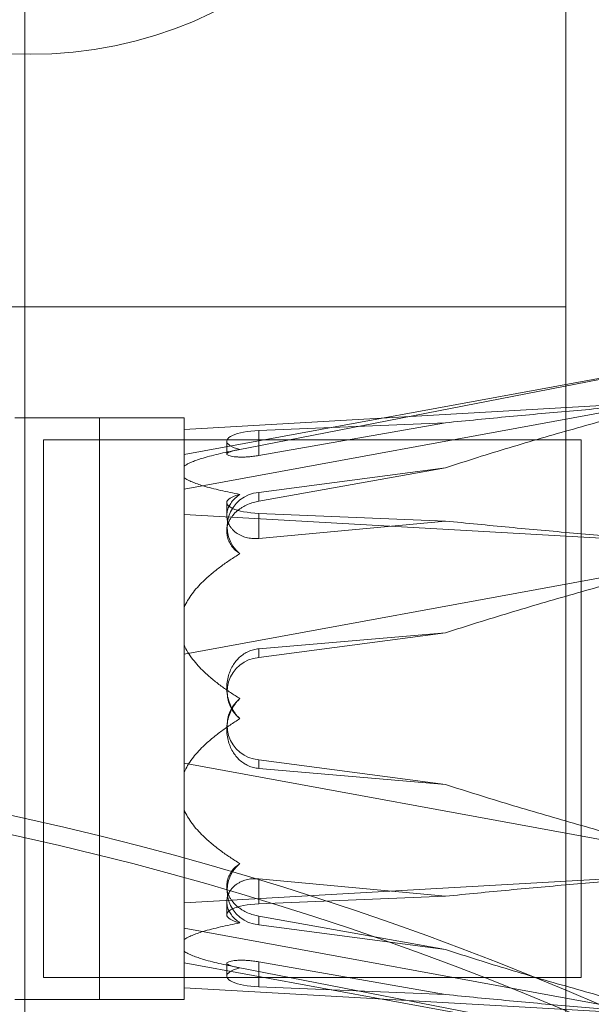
# Model space of a CAD drawing. Header units: inches. Extents: x 1 to 109, y 1 to 85.
# Tile 205 of 256: x 87.367 to 87.544, y 17.573 to 17.879. Entities that reach past the tile are written whole.
import ezdxf

# ---------------------------------------------------------------- set-up
doc = ezdxf.new("R2010")
doc.units = ezdxf.units.IN
doc.header["$MEASUREMENT"] = 0

msp = doc.modelspace()

# ---------------------------------------------------------------- linework, layer by layer
at = {"color": 7, "linetype": 'Continuous', "lineweight": 15, "ltscale": 5}
for p, q in [((87.36830915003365, 21.51910503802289), (87.36830915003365, 15.47743837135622)), ((87.53605915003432, 18.85202170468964), (87.53605915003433, 12.97260503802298)), ((87.53605915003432, 17.78952170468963), (87.5360591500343, 18.51868837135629)), ((87.13605915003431, 17.78952170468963), (87.53605915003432, 17.78952170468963)), ((87.57847581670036, 17.77320342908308), (87.41771466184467, 17.74374248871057)), ((87.57847581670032, 17.77320608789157), (87.43452812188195, 17.74522549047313)), ((87.5784758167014, 17.7625075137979), (87.41771466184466, 17.73304657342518)), ((87.41771466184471, 17.75154294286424), (87.57847581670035, 17.76068451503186)), ((87.39146794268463, 17.75516146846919), (87.36522122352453, 17.75516146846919)), ((87.39146794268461, 17.75516146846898), (87.3652212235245, 17.75516146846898)), ((87.41771466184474, 17.75516146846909), (87.39146794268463, 17.75516146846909)), ((87.41771466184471, 17.75516146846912), (87.39146794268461, 17.75516146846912)), ((87.39146794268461, 17.75515984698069), (87.39146794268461, 17.57471689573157)), ((87.39146794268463, 17.75515768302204), (87.39146794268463, 17.57471905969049)), ((87.41771466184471, 17.75515873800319), (87.41771466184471, 17.57472123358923)), ((87.41771466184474, 17.75514694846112), (87.41771466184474, 17.57471538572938)), ((87.49880074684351, 17.75359265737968), (87.440857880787, 17.75121039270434)), ((87.49880074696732, 17.75359265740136), (87.44085788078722, 17.74344517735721)), ((87.41771466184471, 17.75154294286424), (87.41771466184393, 17.74015545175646)), ((87.440857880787, 17.75121039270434), (87.44085788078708, 17.74344517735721)), ((87.37414248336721, 17.74827170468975), (87.54080915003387, 17.74827170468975)), ((87.37414248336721, 17.58160503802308), (87.37414248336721, 17.74827170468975)), ((87.43097305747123, 17.74788384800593), (87.43097305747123, 17.74391563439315)), ((87.54080915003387, 17.74827170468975), (87.54080915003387, 17.58160503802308)), ((87.41771466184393, 17.74015545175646), (87.41771466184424, 17.73654751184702)), ((87.44085788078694, 17.73197484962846), (87.49880074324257, 17.73965227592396)), ((87.4408578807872, 17.72926750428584), (87.49880073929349, 17.73965227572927)), ((87.41771466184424, 17.73654751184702), (87.41771466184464, 17.72516002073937)), ((87.41771466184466, 17.73304657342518), (87.41771466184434, 17.69634761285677)), ((87.44085788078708, 17.72926750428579), (87.44085788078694, 17.73197484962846)), ((87.43097305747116, 17.72881911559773), (87.43097305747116, 17.72484972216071)), ((87.44085788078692, 17.72549257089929), (87.44085788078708, 17.71772735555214)), ((87.49880074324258, 17.72311030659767), (87.44085788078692, 17.72549257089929)), ((87.41771466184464, 17.72516002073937), (87.57847581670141, 17.71601844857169)), ((87.44085788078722, 17.71772735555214), (87.49880073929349, 17.72311030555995)), ((87.43097305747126, 17.72125425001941), (87.43097305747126, 17.71987031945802)), ((87.41771466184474, 17.68185555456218), (87.57847581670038, 17.71131649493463)), ((87.41771466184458, 17.68472014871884), (87.41771466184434, 17.69634761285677)), ((87.49880074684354, 17.68846125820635), (87.44085788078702, 17.68078383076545)), ((87.49880074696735, 17.68846125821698), (87.44085788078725, 17.68349117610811)), ((87.41771466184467, 17.64802118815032), (87.41771466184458, 17.68472014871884)), ((87.44085788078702, 17.68078383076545), (87.44085788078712, 17.68349117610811)), ((87.41771466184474, 17.68185555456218), (87.41771466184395, 17.64515659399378)), ((87.43097305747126, 17.67144675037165), (87.43097305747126, 17.67006323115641)), ((87.43097305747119, 17.65981351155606), (87.43097305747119, 17.6584299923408)), ((87.44085788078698, 17.64909291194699), (87.49880074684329, 17.6414154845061)), ((87.44085788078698, 17.64909291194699), (87.44085788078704, 17.64638556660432)), ((87.57847581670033, 17.61856024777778), (87.41771466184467, 17.64802118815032)), ((87.49880074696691, 17.64141548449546), (87.44085788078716, 17.64638556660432)), ((87.41771466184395, 17.64515659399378), (87.41771466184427, 17.6335291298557)), ((87.41771466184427, 17.6335291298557), (87.41771466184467, 17.59683016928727)), ((87.57847581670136, 17.61385829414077), (87.41771466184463, 17.60471672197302)), ((87.43097305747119, 17.61000642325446), (87.43097305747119, 17.60862249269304)), ((87.44085788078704, 17.61214938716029), (87.44085788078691, 17.60438417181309)), ((87.44085788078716, 17.61214938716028), (87.49880073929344, 17.60676643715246)), ((87.44085788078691, 17.60438417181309), (87.49880074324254, 17.6067664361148)), ((87.41771466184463, 17.60471672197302), (87.41771466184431, 17.59332923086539)), ((87.43097305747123, 17.60502702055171), (87.43097305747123, 17.60105762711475)), ((87.44085788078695, 17.59790189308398), (87.4408578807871, 17.60060923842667)), ((87.44085788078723, 17.60060923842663), (87.49880073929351, 17.59022446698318)), ((87.49880074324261, 17.59022446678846), (87.44085788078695, 17.59790189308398)), ((87.41771466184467, 17.59683016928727), (87.57847581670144, 17.56736922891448)), ((87.41771466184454, 17.58972129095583), (87.41771466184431, 17.59332923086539)), ((87.41771466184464, 17.57833379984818), (87.41771466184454, 17.58972129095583)), ((87.41771466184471, 17.58613425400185), (87.57847581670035, 17.55667331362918)), ((87.43097305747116, 17.58596110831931), (87.43097305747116, 17.58199289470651)), ((87.49880074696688, 17.57628408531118), (87.44085788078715, 17.58643156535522)), ((87.44085788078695, 17.57866635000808), (87.44085788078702, 17.58643156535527)), ((87.43452733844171, 17.58465140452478), (87.57847581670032, 17.55667065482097)), ((87.54080915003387, 17.58160503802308), (87.37414248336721, 17.58160503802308)), ((87.44085788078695, 17.57866635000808), (87.49880074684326, 17.57628408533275)), ((87.57847581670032, 17.56919222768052), (87.41771466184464, 17.57833379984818)), ((87.36522122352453, 17.57471527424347), (87.39146794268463, 17.57471527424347)), ((87.3652212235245, 17.57471527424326), (87.39146794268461, 17.57471527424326)), ((87.39146794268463, 17.57471527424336), (87.41771466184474, 17.57471527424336)), ((87.39146794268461, 17.5747152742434), (87.41771466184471, 17.5747152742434))]:
    msp.add_line(p, q, dxfattribs=at)
at = {"color": 7, "linetype": 'Continuous', "lineweight": 15, "ltscale": 5, "flags": 128}
for points in [[(87.4350282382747, 17.7453220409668), (87.43411610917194, 17.74557473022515), (87.4333037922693, 17.74585505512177), (87.43260100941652, 17.74615966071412), (87.43201617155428, 17.7464849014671), (87.43155627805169, 17.74682688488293), (87.43122683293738, 17.74718151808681), (87.43103177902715, 17.74754455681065), (87.43097345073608, 17.74791165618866), (87.43105254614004, 17.74827842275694), (87.43126811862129, 17.74864046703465), (87.43161758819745, 17.74899345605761), (87.43209677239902, 17.74933316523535), (87.4326999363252, 17.74965552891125), (87.43341986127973, 17.74995668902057), (87.43424793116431, 17.7502330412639), (87.43517423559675, 17.75048127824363), (87.43618768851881, 17.75069842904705), (87.43727616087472, 17.75088189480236), (87.43842662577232, 17.75102947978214), (87.43962531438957, 17.7511394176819), (87.440857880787, 17.75121039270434)], [(87.44085788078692, 17.72549257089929), (87.43962531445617, 17.72556354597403), (87.43842662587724, 17.72567348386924), (87.43727616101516, 17.72582106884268), (87.43618768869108, 17.72600453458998), (87.43517423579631, 17.72622168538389), (87.43424793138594, 17.72646992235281), (87.43341986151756, 17.72674627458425), (87.43269993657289, 17.72704743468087), (87.43209677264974, 17.72736979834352), (87.43161758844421, 17.72770950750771), (87.43126811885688, 17.72806249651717), (87.43105254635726, 17.72842454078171), (87.43097345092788, 17.72879130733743), (87.43103177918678, 17.7291584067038), (87.43122683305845, 17.7295214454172), (87.43155627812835, 17.72987607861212), (87.4320161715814, 17.73021806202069), (87.43260100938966, 17.73054330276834), (87.43330379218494, 17.73084790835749), (87.43411610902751, 17.73112823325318), (87.43502823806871, 17.73138092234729)], [(87.43502823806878, 17.59849582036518), (87.4341161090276, 17.59874850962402), (87.43330379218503, 17.59902883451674), (87.43260100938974, 17.599333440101), (87.43201617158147, 17.59965868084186), (87.43155627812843, 17.60000066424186), (87.43122683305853, 17.60035529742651), (87.43103177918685, 17.60071833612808), (87.43097345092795, 17.60108543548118), (87.43105254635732, 17.60145220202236), (87.43126811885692, 17.60181424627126), (87.43161758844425, 17.60216723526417), (87.43209677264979, 17.60250694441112), (87.43269993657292, 17.60282930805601), (87.43341986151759, 17.60313046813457), (87.43424793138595, 17.60340682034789), (87.43517423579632, 17.60365505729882), (87.43618768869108, 17.6038722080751), (87.43727616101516, 17.60405567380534), (87.43842662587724, 17.60420325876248), (87.43962531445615, 17.60431319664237), (87.44085788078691, 17.60438417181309)], [(87.43502823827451, 17.58455470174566), (87.43411610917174, 17.58430201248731), (87.4333037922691, 17.58402168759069), (87.43260100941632, 17.58371708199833), (87.43201617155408, 17.58339184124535), (87.43155627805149, 17.58304985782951), (87.43122683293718, 17.58269522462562), (87.43103177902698, 17.58233218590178), (87.43097345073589, 17.58196508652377), (87.43105254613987, 17.58159831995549), (87.43126811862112, 17.58123627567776), (87.4316175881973, 17.5808832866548), (87.43209677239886, 17.58054357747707), (87.43269993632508, 17.58022121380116), (87.4334198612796, 17.57992005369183), (87.4342479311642, 17.5796437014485), (87.43517423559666, 17.57939546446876), (87.43618768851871, 17.57917831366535), (87.43727616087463, 17.57899484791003), (87.43842662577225, 17.57884726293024), (87.43962531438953, 17.57873732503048), (87.44085788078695, 17.57866635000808)]]:
    msp.add_lwpolyline(points, dxfattribs=at)
at = {"color": 7, "linetype": 'Continuous', "lineweight": 15, "ltscale": 25}
for centre, radius in [((87.37002285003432, 17.99785503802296), 0.1299999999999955), ((87.37002285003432, 17.99785503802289), 0.1300000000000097)]:
    msp.add_circle(centre, radius, dxfattribs=at)
for centre, radius, start, end in [((87.44175401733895, 17.72131579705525), 0.01069665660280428, 94.8057160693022, 231.0402736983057), ((87.44175401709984, 17.67012477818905), 0.01069665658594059, 94.8057147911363, 231.0402766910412), ((87.44175401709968, 17.65975196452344), 0.01069665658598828, 128.9597233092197, 265.1942852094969), ((87.15355915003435, 16.66477170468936), 0.9895833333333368, 3.137758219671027, 176.862241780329), ((87.15355915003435, 16.66477170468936), 0.9895833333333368, 3.137758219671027, 176.862241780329), ((87.15355915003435, 16.66477170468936), 0.983750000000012, 3.156382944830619, 176.8436170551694), ((87.15355915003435, 16.66477170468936), 0.983750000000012, 3.156382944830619, 176.8436170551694), ((87.44174207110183, 17.60855727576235), 0.01069200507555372, 128.897582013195, 265.2564282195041)]:
    msp.add_arc(centre, radius, start, end, dxfattribs=at)
at = {"color": 7, "linetype": 'Continuous', "lineweight": 15, "ltscale": 5}
for points, knots in [([(87.49880073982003, 17.7396522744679), (87.50208234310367, 17.74070954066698), (87.50864557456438, 17.74282408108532), (87.52184197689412, 17.74686500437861), (87.5384182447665, 17.75170185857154), (87.55840394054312, 17.75723593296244), (87.57178485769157, 17.76075023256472), (87.57847581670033, 17.76250751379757)], [0, 0, 0, 0, 0.1249017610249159, 0.2498044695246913, 0.4997169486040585, 0.7498397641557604, 0.9999999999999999, 0.9999999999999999, 0.9999999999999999, 0.9999999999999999]), ([(87.57847581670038, 17.76068451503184), (87.57179243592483, 17.7601398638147), (87.55842482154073, 17.75905049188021), (87.5384483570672, 17.75733421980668), (87.52186907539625, 17.75583325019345), (87.50865942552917, 17.75457821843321), (87.50208696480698, 17.7539211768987), (87.49880074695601, 17.75359265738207)], [0, 0, 0, 0, 0.2498767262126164, 0.4997853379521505, 0.7498447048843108, 0.874922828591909, 1, 1, 1, 1]), ([(87.41771466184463, 17.60471672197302), (87.41771466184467, 17.60604325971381), (87.41771466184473, 17.60870394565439), (87.41771466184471, 17.61280375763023), (87.41771466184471, 17.61699640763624), (87.41771466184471, 17.62127603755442), (87.41771466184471, 17.62565133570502), (87.41771466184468, 17.63009894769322), (87.41771466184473, 17.6346201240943), (87.4177146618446, 17.63951821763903), (87.41771466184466, 17.64479497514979), (87.41771466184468, 17.65043322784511), (87.41771466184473, 17.65649807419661), (87.4177146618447, 17.6629732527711), (87.41771466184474, 17.6694682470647), (87.41771466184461, 17.67550612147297), (87.41771466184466, 17.68108306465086), (87.41771466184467, 17.68654493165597), (87.41771466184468, 17.69231519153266), (87.41771466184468, 17.69835120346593), (87.41771466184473, 17.70426866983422), (87.4177146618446, 17.70980817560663), (87.41771466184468, 17.71497579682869), (87.41771466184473, 17.71977280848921), (87.41771466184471, 17.72410894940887), (87.41771466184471, 17.72788396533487), (87.41771466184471, 17.73138576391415), (87.41771466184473, 17.73463264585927), (87.41771466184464, 17.73806911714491), (87.41771466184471, 17.74162962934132), (87.41771466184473, 17.74523016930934), (87.41771466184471, 17.74857392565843), (87.41771466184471, 17.7505532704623), (87.41771466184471, 17.75154294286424)], [0, 0, 0, 0, 0.02627812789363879, 0.05270701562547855, 0.07913590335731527, 0.1058846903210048, 0.1326334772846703, 0.1597086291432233, 0.1867837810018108, 0.2140189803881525, 0.2471300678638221, 0.2802637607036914, 0.3133748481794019, 0.3537284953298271, 0.3940821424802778, 0.4280245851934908, 0.4611356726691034, 0.4942693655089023, 0.5273804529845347, 0.5677341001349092, 0.6080877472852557, 0.6420301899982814, 0.6782894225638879, 0.7145486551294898, 0.7446032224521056, 0.7746577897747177, 0.8017329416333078, 0.8288080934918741, 0.856043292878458, 0.891887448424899, 0.927731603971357, 0.9638658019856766, 1, 1, 1, 1]), ([(87.41771466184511, 17.74015545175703), (87.41806834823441, 17.74038143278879), (87.41878047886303, 17.74083643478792), (87.42019896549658, 17.741474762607), (87.42181670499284, 17.74208498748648), (87.42382828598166, 17.7427311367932), (87.42623210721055, 17.74339858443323), (87.42903747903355, 17.74407972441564), (87.43197199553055, 17.74472263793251), (87.43400881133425, 17.74512210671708), (87.43502823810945, 17.74532204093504)], [0, 0, 0, 0, 0.1015333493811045, 0.2044325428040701, 0.3104620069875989, 0.4171713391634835, 0.5615513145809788, 0.7066308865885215, 0.8531686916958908, 1, 1, 1, 1]), ([(87.41771466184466, 17.73304657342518), (87.41771466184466, 17.73367893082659), (87.41771466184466, 17.7349436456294), (87.41771466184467, 17.73663049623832), (87.41771466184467, 17.73815891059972), (87.41771466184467, 17.73951578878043), (87.41771466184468, 17.74069442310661), (87.41771466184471, 17.74169226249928), (87.41771466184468, 17.74249944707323), (87.41771466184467, 17.74310640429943), (87.41771466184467, 17.74351584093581), (87.41771466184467, 17.74374785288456), (87.41771466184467, 17.74376365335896), (87.41771466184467, 17.74351959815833), (87.41771466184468, 17.7430006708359), (87.41771466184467, 17.74217946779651), (87.41771466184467, 17.74111656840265), (87.41771466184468, 17.73990998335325), (87.41771466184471, 17.7385505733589), (87.41771466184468, 17.73689466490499), (87.41771466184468, 17.73490537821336), (87.41771466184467, 17.73261139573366), (87.41771466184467, 17.72999250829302), (87.41771466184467, 17.72687120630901), (87.41771466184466, 17.72347514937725), (87.41771466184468, 17.71982428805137), (87.41771466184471, 17.71638859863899), (87.41771466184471, 17.71300686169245), (87.41771466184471, 17.70971569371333), (87.41771466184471, 17.7062779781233), (87.4177146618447, 17.70232394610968), (87.4177146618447, 17.69781177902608), (87.41771466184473, 17.69269684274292), (87.41771466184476, 17.68738641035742), (87.41771466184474, 17.68370314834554), (87.41771466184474, 17.68185555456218)], [0, 0, 0, 0, 0.02630033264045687, 0.05260066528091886, 0.079157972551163, 0.1057152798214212, 0.1326557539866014, 0.1595962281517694, 0.186805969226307, 0.214015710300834, 0.2403884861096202, 0.2667612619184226, 0.2979141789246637, 0.3290859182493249, 0.3602388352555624, 0.3941323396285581, 0.4280258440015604, 0.4543986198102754, 0.4807713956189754, 0.5119243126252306, 0.5430960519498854, 0.5742489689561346, 0.6081424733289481, 0.6420359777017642, 0.6814518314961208, 0.7145984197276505, 0.747745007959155, 0.7746854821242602, 0.8016259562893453, 0.8288356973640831, 0.8560454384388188, 0.8918028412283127, 0.9277906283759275, 0.9637784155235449, 1, 1, 1, 1]), ([(87.44085788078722, 17.74344517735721), (87.44032627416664, 17.74335884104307), (87.43924702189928, 17.74318356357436), (87.43769781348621, 17.7430269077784), (87.4362408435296, 17.74294756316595), (87.43492642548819, 17.74294593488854), (87.43376282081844, 17.74300981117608), (87.43274913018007, 17.74313112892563), (87.43192014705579, 17.74330285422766), (87.43130322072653, 17.74352064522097), (87.43096424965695, 17.74377081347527), (87.43095305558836, 17.74404559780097), (87.43130770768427, 17.74433318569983), (87.43193599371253, 17.74458346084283), (87.43265420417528, 17.7447935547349), (87.43332762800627, 17.74496201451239), (87.43410990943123, 17.74513688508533), (87.4347210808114, 17.74526011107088), (87.43502823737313, 17.74532204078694)], [0, 0, 0, 0, 0.05828614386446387, 0.1183308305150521, 0.176611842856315, 0.2365029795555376, 0.2966385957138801, 0.3581531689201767, 0.4260787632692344, 0.495564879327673, 0.5719896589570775, 0.6503621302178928, 0.7317599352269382, 0.8155141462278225, 0.8605390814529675, 0.9059722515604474, 0.952744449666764, 1, 1, 1, 1]), ([(87.41771466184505, 17.73654751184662), (87.41807082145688, 17.73632013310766), (87.41878343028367, 17.73586519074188), (87.42020375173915, 17.73522632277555), (87.4218180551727, 17.73461728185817), (87.42383233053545, 17.73397079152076), (87.4262332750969, 17.7333035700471), (87.42904083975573, 17.73262266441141), (87.43197253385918, 17.7319799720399), (87.43400962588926, 17.73158061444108), (87.43502823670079, 17.73138092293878)], [0, 0, 0, 0, 0.1021740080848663, 0.2044310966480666, 0.3107788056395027, 0.4171702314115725, 0.5618742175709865, 0.7066309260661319, 0.853306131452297, 1, 1, 1, 1]), ([(87.43502823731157, 17.73138092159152), (87.43452937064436, 17.731004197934), (87.4335168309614, 17.73023956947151), (87.43237530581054, 17.72894629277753), (87.43153527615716, 17.72756347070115), (87.43104594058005, 17.72611705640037), (87.43091406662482, 17.72461466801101), (87.43116230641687, 17.72311501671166), (87.4316936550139, 17.72190076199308), (87.4323120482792, 17.72098437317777), (87.43303806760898, 17.72014396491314), (87.43392888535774, 17.71939930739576), (87.43496153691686, 17.71878325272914), (87.43601819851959, 17.71829381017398), (87.43742283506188, 17.71786757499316), (87.43913085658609, 17.71763367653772), (87.44030871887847, 17.71769756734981), (87.44085788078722, 17.71772735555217)], [0, 0, 0, 0, 0.0782224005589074, 0.1587664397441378, 0.2369643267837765, 0.3172870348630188, 0.398119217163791, 0.4812319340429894, 0.5629748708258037, 0.6050289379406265, 0.6474507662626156, 0.7243893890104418, 0.7641789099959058, 0.8043992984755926, 0.8708280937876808, 0.9397753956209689, 1, 1, 1, 1]), ([(87.43502823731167, 17.7129982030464), (87.43452937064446, 17.71335785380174), (87.43351683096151, 17.71408782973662), (87.4323753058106, 17.71543059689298), (87.4315352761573, 17.7169069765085), (87.43104594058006, 17.71847958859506), (87.43091406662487, 17.72012704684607), (87.43116230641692, 17.72178307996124), (87.43169365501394, 17.72314011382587), (87.43231204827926, 17.72418426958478), (87.433038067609, 17.72516105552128), (87.43392888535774, 17.72606342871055), (87.43496153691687, 17.7268685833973), (87.43601819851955, 17.72755988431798), (87.43742283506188, 17.72827607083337), (87.43913085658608, 17.72890294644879), (87.44030871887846, 17.72915158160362), (87.4408578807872, 17.72926750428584)], [0, 0, 0, 0, 0.0782224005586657, 0.1587664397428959, 0.2369643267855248, 0.3172870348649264, 0.3981192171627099, 0.4812319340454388, 0.5629748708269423, 0.6050289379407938, 0.6474507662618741, 0.7243893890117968, 0.7641789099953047, 0.8043992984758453, 0.8708280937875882, 0.9397753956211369, 1, 1, 1, 1]), ([(87.41771466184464, 17.57833379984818), (87.41771466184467, 17.57904749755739), (87.41771466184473, 17.5804789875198), (87.4177146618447, 17.58283423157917), (87.41771466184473, 17.58535035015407), (87.41771466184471, 17.58803617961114), (87.41771466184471, 17.59089623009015), (87.4177146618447, 17.5939182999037), (87.41771466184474, 17.59710462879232), (87.41771466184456, 17.60067857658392), (87.41771466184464, 17.60467295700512), (87.41771466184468, 17.60910710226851), (87.41771466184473, 17.61405393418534), (87.41771466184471, 17.61954614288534), (87.41771466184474, 17.62528680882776), (87.41771466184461, 17.63082479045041), (87.41771466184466, 17.63611098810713), (87.41771466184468, 17.64145658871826), (87.41771466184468, 17.64728692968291), (87.41771466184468, 17.65360723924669), (87.41771466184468, 17.660051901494), (87.41771466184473, 17.66631248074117), (87.41771466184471, 17.67236588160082), (87.41771466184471, 17.67820355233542), (87.41771466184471, 17.68367583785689), (87.41771466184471, 17.68860594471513), (87.41771466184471, 17.69333807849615), (87.41771466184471, 17.69787676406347), (87.41771466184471, 17.70285596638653), (87.41771466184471, 17.70824754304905), (87.41771466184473, 17.71401163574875), (87.41771466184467, 17.71967427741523), (87.41771466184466, 17.72333143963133), (87.41771466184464, 17.72516002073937)], [0, 0, 0, 0, 0.02627812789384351, 0.05270701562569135, 0.07913590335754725, 0.1058846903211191, 0.1326334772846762, 0.1597086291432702, 0.1867837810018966, 0.2140189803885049, 0.2471300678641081, 0.280263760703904, 0.3133748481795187, 0.3537284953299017, 0.3940821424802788, 0.4280245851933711, 0.4611356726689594, 0.4942693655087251, 0.5273804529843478, 0.567734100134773, 0.6080877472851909, 0.6420301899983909, 0.6782894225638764, 0.7145486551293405, 0.7446032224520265, 0.7746577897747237, 0.8017329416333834, 0.8288080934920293, 0.8560432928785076, 0.8918874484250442, 0.9277316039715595, 0.9638658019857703, 1, 1, 1, 1]), ([(87.49880073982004, 17.7231103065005), (87.50208234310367, 17.72278224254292), (87.5086455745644, 17.72212611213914), (87.52184197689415, 17.72087223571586), (87.53841824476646, 17.7193713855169), (87.55840394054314, 17.7176541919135), (87.57178485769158, 17.71656372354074), (87.57847581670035, 17.71601844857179)], [0, 0, 0, 0, 0.1249017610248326, 0.2498044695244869, 0.4997169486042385, 0.7498397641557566, 1, 1, 1, 1]), ([(87.41771466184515, 17.6963476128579), (87.418070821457, 17.69708039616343), (87.41878343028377, 17.69854655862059), (87.42020375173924, 17.70060546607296), (87.42181805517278, 17.70256824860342), (87.42383233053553, 17.70465172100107), (87.426233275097, 17.7068020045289), (87.42904083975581, 17.70899638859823), (87.43197253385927, 17.71106762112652), (87.43400962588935, 17.71235464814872), (87.43502823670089, 17.71299820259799)], [0, 0, 0, 0, 0.1021740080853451, 0.2044310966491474, 0.3107788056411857, 0.4171702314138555, 0.5618742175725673, 0.7066309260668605, 0.8533061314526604, 1, 1, 1, 1]), ([(87.57847581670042, 17.71131649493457), (87.57179243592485, 17.70956122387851), (87.55842482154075, 17.70605045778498), (87.53844835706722, 17.70051935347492), (87.52186907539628, 17.69568211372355), (87.5086594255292, 17.69163746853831), (87.502086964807, 17.68951999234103), (87.49880074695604, 17.68846125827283)], [0, 0, 0, 0, 0.249876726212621, 0.499785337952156, 0.749844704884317, 0.8749228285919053, 1, 1, 1, 1]), ([(87.43502823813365, 17.66806955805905), (87.43404677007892, 17.66868940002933), (87.43208225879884, 17.6699300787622), (87.4292294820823, 17.67193361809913), (87.426470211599, 17.67407252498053), (87.42407964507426, 17.67618247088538), (87.4220579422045, 17.67823621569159), (87.42038771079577, 17.68021824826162), (87.41887125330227, 17.68235901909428), (87.4181018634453, 17.68392969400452), (87.41771466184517, 17.68472014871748)], [0, 0, 0, 0, 0.1413316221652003, 0.2828900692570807, 0.4254482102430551, 0.5685546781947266, 0.6743659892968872, 0.7807325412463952, 0.8896518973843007, 1, 1, 1, 1]), ([(87.44085788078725, 17.68349117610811), (87.44032627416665, 17.68342005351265), (87.4392470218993, 17.68327566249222), (87.43769781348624, 17.68271801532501), (87.43624084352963, 17.68192141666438), (87.43492642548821, 17.68089651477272), (87.43376282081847, 17.67966289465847), (87.4327491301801, 17.67821243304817), (87.43192014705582, 17.67655208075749), (87.43130322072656, 17.67465745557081), (87.43096424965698, 17.67259533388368), (87.43095305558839, 17.67039529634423), (87.4313077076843, 17.66815467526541), (87.43193599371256, 17.66629902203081), (87.43265420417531, 17.6648504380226), (87.43332762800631, 17.66377028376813), (87.43410990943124, 17.66273863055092), (87.43472108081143, 17.66211872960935), (87.43502823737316, 17.66180718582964)], [0, 0, 0, 0, 0.05828614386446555, 0.1183308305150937, 0.1766118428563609, 0.2365029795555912, 0.2966385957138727, 0.3581531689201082, 0.426078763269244, 0.4955648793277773, 0.57198965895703, 0.6503621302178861, 0.731759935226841, 0.8155141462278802, 0.860539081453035, 0.9059722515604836, 0.9527444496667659, 0.9999999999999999, 0.9999999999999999, 0.9999999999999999, 0.9999999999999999]), ([(87.44085788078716, 17.64638556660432), (87.4403262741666, 17.64645668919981), (87.43924702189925, 17.64660108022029), (87.43769781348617, 17.64715872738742), (87.43624084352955, 17.64795532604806), (87.43492642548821, 17.64898022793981), (87.43376282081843, 17.650213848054), (87.43274913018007, 17.65166430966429), (87.43192014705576, 17.653324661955), (87.43130322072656, 17.65521928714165), (87.43096424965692, 17.65728140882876), (87.43095305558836, 17.6594814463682), (87.43130770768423, 17.66172206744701), (87.43193599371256, 17.66357772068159), (87.43265420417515, 17.66502630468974), (87.43332762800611, 17.66610645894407), (87.43410990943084, 17.66713811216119), (87.43472108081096, 17.66775801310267), (87.43502823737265, 17.66806955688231)], [0, 0, 0, 0, 0.05828614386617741, 0.1183308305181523, 0.1766118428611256, 0.2365029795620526, 0.2966385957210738, 0.3581531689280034, 0.4260787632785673, 0.4955648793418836, 0.5719896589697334, 0.6503621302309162, 0.7317599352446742, 0.8155141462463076, 0.8605390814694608, 0.9059722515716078, 0.9527444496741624, 1, 1, 1, 1]), ([(87.41771466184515, 17.64515659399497), (87.41806834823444, 17.64588487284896), (87.41878047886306, 17.6473512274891), (87.42019896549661, 17.64940839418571), (87.42181670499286, 17.65137499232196), (87.42382828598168, 17.65345736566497), (87.42623210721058, 17.65560837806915), (87.42903747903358, 17.65780351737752), (87.43197199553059, 17.6598754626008), (87.43400881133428, 17.66116284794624), (87.4350282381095, 17.66180718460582)], [0, 0, 0, 0, 0.1015333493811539, 0.2044325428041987, 0.3104620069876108, 0.4171713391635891, 0.5615513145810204, 0.7066308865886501, 0.853168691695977, 0.9999999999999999, 0.9999999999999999, 0.9999999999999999, 0.9999999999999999]), ([(87.41771466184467, 17.64802118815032), (87.41771466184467, 17.64667687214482), (87.41771466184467, 17.64398824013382), (87.41771466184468, 17.64005041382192), (87.41771466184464, 17.6361885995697), (87.41771466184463, 17.63239958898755), (87.41771466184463, 17.62870260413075), (87.41771466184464, 17.62509445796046), (87.41771466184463, 17.62160088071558), (87.41771466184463, 17.61826404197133), (87.41771466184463, 17.61509711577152), (87.41771466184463, 17.61191908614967), (87.41771466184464, 17.6087335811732), (87.41771466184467, 17.60558270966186), (87.41771466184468, 17.60255952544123), (87.41771466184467, 17.59969611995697), (87.41771466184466, 17.59722074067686), (87.41771466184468, 17.59515418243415), (87.41771466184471, 17.59333447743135), (87.41771466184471, 17.59162464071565), (87.41771466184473, 17.59007011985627), (87.41771466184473, 17.58872854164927), (87.41771466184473, 17.58763143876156), (87.41771466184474, 17.58676334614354), (87.41771466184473, 17.58624926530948), (87.41771466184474, 17.58608263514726), (87.41771466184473, 17.58621245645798), (87.41771466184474, 17.58656823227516), (87.41771466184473, 17.58709457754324), (87.41771466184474, 17.58781862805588), (87.41771466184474, 17.58883777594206), (87.41771466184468, 17.59022749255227), (87.4177146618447, 17.59208031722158), (87.41771466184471, 17.59424784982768), (87.41771466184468, 17.5959675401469), (87.41771466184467, 17.59683016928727)], [0, 0, 0, 0, 0.02630033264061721, 0.0526006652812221, 0.07915797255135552, 0.1057152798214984, 0.1326557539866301, 0.1595962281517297, 0.186805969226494, 0.2140157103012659, 0.2403884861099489, 0.2667612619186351, 0.2979141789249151, 0.3290859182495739, 0.3602388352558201, 0.3941323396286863, 0.428025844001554, 0.4543986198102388, 0.4807713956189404, 0.5119243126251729, 0.5430960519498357, 0.574248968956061, 0.6081424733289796, 0.6420359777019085, 0.681451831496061, 0.7145984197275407, 0.7477450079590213, 0.7746854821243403, 0.8016259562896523, 0.8288356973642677, 0.8560454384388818, 0.8918028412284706, 0.9277906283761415, 0.9637784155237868, 1, 1, 1, 1]), ([(87.57847581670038, 17.61856024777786), (87.57179243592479, 17.62031551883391), (87.55842482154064, 17.62382628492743), (87.53844835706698, 17.62935738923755), (87.52186907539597, 17.63419462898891), (87.50865942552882, 17.63823927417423), (87.5020869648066, 17.64035675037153), (87.49880074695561, 17.64141548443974)], [0, 0, 0, 0, 0.249876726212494, 0.4997853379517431, 0.7498447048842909, 0.8749228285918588, 0.9999999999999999, 0.9999999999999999, 0.9999999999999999, 0.9999999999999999]), ([(87.41771466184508, 17.63352912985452), (87.41807082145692, 17.63279634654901), (87.41878343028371, 17.63133018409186), (87.4202037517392, 17.62927127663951), (87.42181805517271, 17.62730849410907), (87.42383233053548, 17.62522502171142), (87.42623327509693, 17.62307473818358), (87.42904083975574, 17.6208803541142), (87.4319725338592, 17.6188091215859), (87.43400962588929, 17.61752209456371), (87.43502823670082, 17.61687854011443)], [0, 0, 0, 0, 0.1021740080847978, 0.2044310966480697, 0.3107788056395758, 0.417170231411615, 0.5618742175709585, 0.7066309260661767, 0.8533061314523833, 1, 1, 1, 1]), ([(87.43502823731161, 17.61687853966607), (87.43452937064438, 17.61651888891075), (87.43351683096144, 17.61578891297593), (87.43237530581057, 17.6144461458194), (87.4315352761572, 17.612969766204), (87.43104594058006, 17.61139715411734), (87.43091406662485, 17.60974969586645), (87.4311623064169, 17.60809366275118), (87.43169365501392, 17.60673662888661), (87.43231204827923, 17.60569247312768), (87.43303806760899, 17.60471568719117), (87.43392888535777, 17.60381331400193), (87.43496153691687, 17.60300815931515), (87.43601819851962, 17.60231685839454), (87.4374228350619, 17.60160067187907), (87.43913085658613, 17.60097379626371), (87.4403087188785, 17.60072516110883), (87.44085788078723, 17.6006092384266)], [0, 0, 0, 0, 0.07822240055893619, 0.1587664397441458, 0.236964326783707, 0.3172870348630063, 0.3981192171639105, 0.4812319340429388, 0.5629748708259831, 0.6050289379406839, 0.6474507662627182, 0.7243893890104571, 0.7641789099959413, 0.804399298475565, 0.8708280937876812, 0.9397753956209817, 1, 1, 1, 1]), ([(87.49880073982, 17.60676643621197), (87.50208234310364, 17.60709450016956), (87.50864557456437, 17.60775063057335), (87.52184197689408, 17.60900450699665), (87.53841824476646, 17.61050535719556), (87.55840394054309, 17.61222255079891), (87.57178485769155, 17.61331301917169), (87.57847581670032, 17.61385829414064)], [0, 0, 0, 0, 0.1249017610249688, 0.2498044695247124, 0.4997169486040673, 0.7498397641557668, 0.9999999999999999, 0.9999999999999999, 0.9999999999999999, 0.9999999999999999]), ([(87.43502823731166, 17.5984958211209), (87.43452937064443, 17.59887254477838), (87.4335168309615, 17.59963717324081), (87.43237530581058, 17.60093044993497), (87.43153527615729, 17.60231327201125), (87.43104594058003, 17.60375968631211), (87.43091406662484, 17.60526207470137), (87.43116230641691, 17.60676172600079), (87.43169365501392, 17.60797598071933), (87.43231204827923, 17.60889236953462), (87.43303806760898, 17.60973277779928), (87.4339288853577, 17.61047743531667), (87.43496153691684, 17.61109348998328), (87.43601819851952, 17.61158293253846), (87.43742283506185, 17.61200916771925), (87.43913085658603, 17.61224306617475), (87.44030871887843, 17.61217917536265), (87.44085788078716, 17.61214938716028)], [0, 0, 0, 0, 0.07822240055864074, 0.1587664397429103, 0.2369643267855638, 0.3172870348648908, 0.3981192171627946, 0.481231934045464, 0.5629748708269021, 0.6050289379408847, 0.647450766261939, 0.724389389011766, 0.7641789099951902, 0.8043992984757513, 0.8708280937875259, 0.9397753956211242, 1, 1, 1, 1]), ([(87.41771466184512, 17.59332923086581), (87.41807082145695, 17.59355660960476), (87.41878343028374, 17.59401155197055), (87.42020375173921, 17.59465041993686), (87.42181805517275, 17.59525946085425), (87.42383233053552, 17.59590595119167), (87.42623327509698, 17.59657317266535), (87.4290408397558, 17.59725407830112), (87.43197253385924, 17.59789677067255), (87.43400962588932, 17.59829612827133), (87.43502823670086, 17.59849581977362)], [0, 0, 0, 0, 0.102174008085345, 0.2044310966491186, 0.3107788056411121, 0.4171702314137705, 0.5618742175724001, 0.7066309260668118, 0.8533061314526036, 1, 1, 1, 1]), ([(87.43502823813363, 17.58455470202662), (87.43404677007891, 17.584747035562), (87.43208225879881, 17.58513201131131), (87.42922948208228, 17.58575369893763), (87.42647021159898, 17.58641739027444), (87.42407964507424, 17.58707209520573), (87.42205794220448, 17.58770936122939), (87.42038771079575, 17.58832437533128), (87.41887125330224, 17.58898864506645), (87.41810186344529, 17.58947601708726), (87.41771466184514, 17.58972129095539)], [0, 0, 0, 0, 0.1413316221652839, 0.2828900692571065, 0.4254482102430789, 0.5685546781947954, 0.6743659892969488, 0.780732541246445, 0.8896518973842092, 0.9999999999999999, 0.9999999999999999, 0.9999999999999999, 0.9999999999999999]), ([(87.49880073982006, 17.5902244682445), (87.50208234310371, 17.58916720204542), (87.50864557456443, 17.5870526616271), (87.52184197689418, 17.58301173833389), (87.53841824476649, 17.57817488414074), (87.55840394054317, 17.57264080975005), (87.57178485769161, 17.56912651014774), (87.57847581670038, 17.56736922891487)], [0, 0, 0, 0, 0.1249017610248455, 0.2498044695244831, 0.4997169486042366, 0.7498397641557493, 0.9999999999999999, 0.9999999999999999, 0.9999999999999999, 0.9999999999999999]), ([(87.44085788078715, 17.58643156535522), (87.44032627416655, 17.58651790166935), (87.43924702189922, 17.58669317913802), (87.43769781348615, 17.58684983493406), (87.43624084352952, 17.58692917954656), (87.43492642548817, 17.58693080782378), (87.4337628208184, 17.58686693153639), (87.43274913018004, 17.5867456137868), (87.43192014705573, 17.5865738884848), (87.43130322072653, 17.5863560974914), (87.4309642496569, 17.58610592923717), (87.43095305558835, 17.58583114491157), (87.4313077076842, 17.58554355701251), (87.43193599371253, 17.58529328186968), (87.43265420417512, 17.58508318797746), (87.4333276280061, 17.58491472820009), (87.43410990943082, 17.58473985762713), (87.43472108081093, 17.5846166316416), (87.43502823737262, 17.58455470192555)], [0, 0, 0, 0, 0.05828614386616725, 0.1183308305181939, 0.176611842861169, 0.2365029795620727, 0.2966385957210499, 0.3581531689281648, 0.4260787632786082, 0.4955648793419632, 0.5719896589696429, 0.6503621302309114, 0.7317599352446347, 0.8155141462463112, 0.8605390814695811, 0.9059722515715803, 0.9527444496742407, 1, 1, 1, 1]), ([(87.57847581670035, 17.56919222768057), (87.57179243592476, 17.56973687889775), (87.5584248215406, 17.57082625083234), (87.53844835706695, 17.57254252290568), (87.52186907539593, 17.57404349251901), (87.50865942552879, 17.57529852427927), (87.50208696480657, 17.5759555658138), (87.4988007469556, 17.57628408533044)], [0, 0, 0, 0, 0.249876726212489, 0.4997853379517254, 0.7498447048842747, 0.8749228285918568, 1, 1, 1, 1])]:
    msp.add_open_spline(points, degree=3, knots=knots, dxfattribs=at)

doc.saveas('drawing.dxf')
